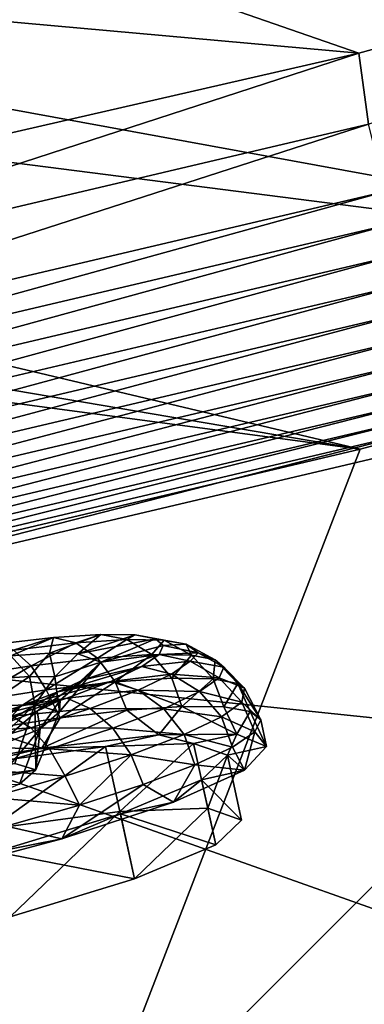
# Model space of a CAD drawing. Header units: metres. Extents: x 0 to 1651, y -1070 to 0.
# Tile 22 of 109: x 611 to 637, y -908 to -834. Entities that reach past the tile are written whole.
import ezdxf

# ---------------------------------------------------------------- set-up
doc = ezdxf.new("R2010")
doc.units = ezdxf.units.M

msp = doc.modelspace()

# ---------------------------------------------------------------- linework, layer by layer
at = {"layer": 'None'}
for points in [[(636.680481, -836.68634, -403), (694.077942, -820.897461, -403), (455.149963, -773.877625, -403)], [(455.149963, -773.877625, -403), (495.199585, -823.980286, -403), (636.680481, -836.68634, -403)], [(777.389954, -824.316711, -406), (724.750854, -841.593079, -406), (440.794678, -786.374756, -406)], [(440.794678, -786.374756, -406), (724.750854, -841.593079, -406), (450.584564, -799.842957, -406)], [(724.750854, -841.593079, -406), (460.835541, -813.483276, -406), (450.584564, -799.842957, -406)], [(724.750854, -841.593079, -406), (682.642212, -854.043579, -406), (460.835541, -813.483276, -406)], [(682.642212, -854.043579, -406), (471.364014, -827.031738, -406), (460.835541, -813.483276, -406)], [(694.077942, -820.897461, -403), (636.680481, -836.68634, -403), (637.396057, -841.998535, -402.52005)], [(495.199585, -823.980286, -403), (556.248596, -855.120728, -403), (636.680481, -836.68634, -403)], [(682.642212, -854.043579, -406), (636.776367, -866.25531, -406), (471.364014, -827.031738, -406)], [(636.776367, -866.25531, -406), (481.750244, -839.967041, -406), (471.364014, -827.031738, -406)], [(636.680481, -836.68634, -403), (556.248596, -855.120728, -403), (575.57605, -856.525452, -402.52005)], [(637.396057, -841.998535, -402.52005), (636.680481, -836.68634, -403), (575.57605, -856.525452, -402.52005)], [(481.750244, -839.967041, -406), (636.776367, -866.25531, -406), (487.004303, -846.355835, -406)], [(575.57605, -856.525452, -402.52005), (576.663025, -861.587158, -401.100159), (637.396057, -841.998535, -402.52005)], [(576.663025, -861.587158, -401.100159), (638.676758, -847.014648, -401.100159), (637.396057, -841.998535, -402.52005)], [(636.776367, -866.25531, -406), (590.582947, -877.16272, -406), (487.004303, -846.355835, -406)], [(576.663025, -861.587158, -401.100159), (577.181702, -864.002136, -400.048401), (638.676758, -847.014648, -401.100159)], [(577.181702, -864.002136, -400.048401), (639.287842, -849.407898, -400.048401), (638.676758, -847.014648, -401.100159)], [(577.181702, -864.002136, -400.048401), (577.678101, -866.313721, -398.780426), (639.287842, -849.407898, -400.048401)], [(577.678101, -866.313721, -398.780426), (639.872742, -851.69873, -398.780426), (639.287842, -849.407898, -400.048401)], [(577.678101, -866.313721, -398.780426), (578.148621, -868.504761, -397.307617), (639.872742, -851.69873, -398.780426)], [(639.872742, -851.69873, -398.780426), (578.148621, -868.504761, -397.307617), (640.427124, -853.870056, -397.307617)], [(640.427124, -853.870056, -397.307617), (578.148621, -868.504761, -397.307617), (578.5896, -870.558105, -395.641296)], [(578.5896, -870.558105, -395.641296), (640.946716, -855.904968, -395.641296), (640.427124, -853.870056, -397.307617)], [(687.702698, -902.677124, -63), (615.638672, -920.923889, -63), (682.642212, -854.043579, -406)], [(615.638672, -920.923889, -63), (636.776367, -866.25531, -406), (682.642212, -854.043579, -406)], [(578.997437, -872.457214, -393.793457), (640.946716, -855.904968, -395.641296), (578.5896, -870.558105, -395.641296)], [(641.427246, -857.786987, -393.793457), (640.946716, -855.904968, -395.641296), (578.997437, -872.457214, -393.793457)], [(641.427246, -857.786987, -393.793457), (578.997437, -872.457214, -393.793457), (579.369141, -874.18811, -391.779236)], [(641.865234, -859.502319, -391.779236), (641.427246, -857.786987, -393.793457), (579.369141, -874.18811, -391.779236)], [(641.865234, -859.502319, -391.779236), (579.369141, -874.18811, -391.779236), (579.701843, -875.737488, -389.61441)], [(642.257263, -861.03772, -389.61441), (641.865234, -859.502319, -391.779236), (579.701843, -875.737488, -389.61441)], [(642.257263, -861.03772, -389.61441), (579.701843, -875.737488, -389.61441), (579.992737, -877.091919, -387.314758)], [(642.599976, -862.379944, -387.314758), (642.257263, -861.03772, -389.61441), (579.992737, -877.091919, -387.314758)], [(642.599976, -862.379944, -387.314758), (579.992737, -877.091919, -387.314758), (580.239075, -878.239136, -384.897552)], [(642.890198, -863.516846, -384.897552), (642.599976, -862.379944, -387.314758), (580.239075, -878.239136, -384.897552)], [(642.890198, -863.516846, -384.897552), (580.239075, -878.239136, -384.897552), (580.439209, -879.171082, -382.385681)], [(643.126038, -864.44043, -382.385681), (642.890198, -863.516846, -384.897552), (580.439209, -879.171082, -382.385681)], [(580.439209, -879.171082, -382.385681), (580.733521, -880.355408, -377.175201), (643.126038, -864.44043, -382.385681)], [(580.733521, -880.355408, -377.175201), (643.46759, -865.614624, -377.175201), (643.126038, -864.44043, -382.385681)], [(709.468689, -893.793701, -60), (643.46759, -865.614624, -377.175201), (580.733521, -880.355408, -377.175201)], [(636.776367, -866.25531, -406), (615.638672, -920.923889, -63), (590.582947, -877.16272, -406)], [(615.638672, -920.923889, -63), (543.202576, -935.981506, -63), (590.582947, -877.16272, -406)], [(580.733521, -880.355408, -377.175201), (606.657959, -920.294556, -60), (658.267761, -907.837219, -60)], [(658.267761, -907.837219, -60), (709.468689, -893.793701, -60), (580.733521, -880.355408, -377.175201)], [(615.638672, -920.923889, -63), (687.702698, -902.677124, -63), (691.852539, -985.91217, -63)]]:
    msp.add_3dface(points, dxfattribs=at)
at = {"layer": 'None012310'}
for points in [[(609.553894, -880.818054, -269.924927), (610.660034, -881.684143, -263.097076), (613.852356, -880.316406, -266.453857)], [(609.553894, -880.818054, -269.924927), (613.852356, -880.316406, -266.453857), (610.876831, -881.258118, -271.860352)], [(610.660034, -881.684143, -263.097076), (613.557739, -881.492676, -259.589233), (613.852356, -880.316406, -266.453857)], [(613.852356, -880.316406, -266.453857), (615.525085, -880.715637, -268.106842), (610.876831, -881.258118, -271.860352)], [(613.557739, -881.492676, -259.589233), (617.382385, -880.08313, -262.180542), (613.852356, -880.316406, -266.453857)], [(613.557739, -881.492676, -259.589233), (615.665344, -881.52655, -255.659607), (617.382385, -880.08313, -262.180542)], [(613.852356, -880.316406, -266.453857), (617.382385, -880.08313, -262.180542), (615.525085, -880.715637, -268.106842)], [(617.382385, -880.08313, -262.180542), (619.342346, -880.463379, -263.485809), (615.525085, -880.715637, -268.106842)], [(615.665344, -881.52655, -255.659607), (619.949951, -880.12439, -257.393372), (617.382385, -880.08313, -262.180542)], [(615.665344, -881.52655, -255.659607), (621.489075, -880.413574, -252.418457), (619.949951, -880.12439, -257.393372)], [(617.39447, -882.163879, -247.58345), (621.489075, -880.413574, -252.418457), (615.665344, -881.52655, -255.659607)], [(617.382385, -880.08313, -262.180542), (619.949951, -880.12439, -257.393372), (619.342346, -880.463379, -263.485809)], [(617.39447, -882.163879, -247.58345), (622.056396, -880.900818, -247.55481), (621.489075, -880.413574, -252.418457)], [(619.949951, -880.12439, -257.393372), (622.118835, -880.507996, -258.309113), (619.342346, -880.463379, -263.485809)], [(621.489075, -880.413574, -252.418457), (622.118835, -880.507996, -258.309113), (619.949951, -880.12439, -257.393372)], [(622.056396, -880.900818, -247.55481), (623.783142, -880.82074, -252.929413), (621.489075, -880.413574, -252.418457)], [(621.489075, -880.413574, -252.418457), (623.783142, -880.82074, -252.929413), (622.118835, -880.507996, -258.309113)], [(615.525085, -880.715637, -268.106842), (612.193604, -882.435608, -273.632385), (610.876831, -881.258118, -271.860352)], [(617.143921, -881.857849, -269.634888), (612.193604, -882.435608, -273.632385), (615.525085, -880.715637, -268.106842)], [(615.525085, -880.715637, -268.106842), (619.342346, -880.463379, -263.485809), (617.143921, -881.857849, -269.634888)], [(619.342346, -880.463379, -263.485809), (621.209351, -881.589172, -264.713501), (617.143921, -881.857849, -269.634888)], [(621.745239, -881.579773, -242.690994), (622.056396, -880.900818, -247.55481), (617.39447, -882.163879, -247.58345)], [(619.342346, -880.463379, -263.485809), (622.118835, -880.507996, -258.309113), (621.209351, -881.589172, -264.713501)], [(622.118835, -880.507996, -258.309113), (624.16626, -881.636719, -259.200317), (621.209351, -881.589172, -264.713501)], [(624.673035, -881.450439, -247.689606), (622.056396, -880.900818, -247.55481), (621.745239, -881.579773, -242.690994)], [(622.056396, -880.900818, -247.55481), (624.673035, -881.450439, -247.689606), (623.783142, -880.82074, -252.929413)], [(623.783142, -880.82074, -252.929413), (624.16626, -881.636719, -259.200317), (622.118835, -880.507996, -258.309113)], [(624.673035, -881.450439, -247.689606), (625.938782, -881.969788, -253.470947), (623.783142, -880.82074, -252.929413)], [(623.783142, -880.82074, -252.929413), (625.938782, -881.969788, -253.470947), (624.16626, -881.636719, -259.200317)], [(610.876831, -881.258118, -271.860352), (612.193604, -882.435608, -273.632385), (606.690979, -883.277344, -276.487823)], [(609.455139, -883.388489, -261.717316), (612.067261, -883.215881, -258.555267), (610.660034, -881.684143, -263.097076)], [(612.067261, -883.215881, -258.555267), (613.557739, -881.492676, -259.589233), (610.660034, -881.684143, -263.097076)], [(612.067261, -883.215881, -258.555267), (613.967102, -883.246399, -255.012985), (613.557739, -881.492676, -259.589233)], [(613.310425, -884.231812, -274.968994), (612.193604, -882.435608, -273.632385), (617.143921, -881.857849, -269.634888)], [(618.467468, -883.629883, -270.804626), (613.310425, -884.231812, -274.968994), (617.143921, -881.857849, -269.634888)], [(613.967102, -883.246399, -255.012985), (615.665344, -881.52655, -255.659607), (613.557739, -881.492676, -259.589233)], [(613.967102, -883.246399, -255.012985), (617.39447, -882.163879, -247.58345), (615.665344, -881.52655, -255.659607)], [(617.39447, -882.163879, -247.58345), (616.09082, -883.463013, -239.506744), (621.745239, -881.579773, -242.690994)], [(616.09082, -883.463013, -239.506744), (620.468201, -882.483459, -237.715576), (621.745239, -881.579773, -242.690994)], [(617.143921, -881.857849, -269.634888), (621.209351, -881.589172, -264.713501), (618.467468, -883.629883, -270.804626)], [(621.209351, -881.589172, -264.713501), (622.702576, -883.350037, -265.677765), (618.467468, -883.629883, -270.804626)], [(621.745239, -881.579773, -242.690994), (620.468201, -882.483459, -237.715576), (624.060181, -882.081787, -242.410431)], [(621.209351, -881.589172, -264.713501), (624.16626, -881.636719, -259.200317), (622.702576, -883.350037, -265.677765)], [(624.060181, -882.081787, -242.410431), (624.673035, -881.450439, -247.689606), (621.745239, -881.579773, -242.690994)], [(624.16626, -881.636719, -259.200317), (625.782959, -883.399536, -259.934418), (622.702576, -883.350037, -265.677765)], [(626.592163, -882.530945, -247.86969), (624.673035, -881.450439, -247.689606), (624.060181, -882.081787, -242.410431)], [(625.938782, -881.969788, -253.470947), (625.782959, -883.399536, -259.934418), (624.16626, -881.636719, -259.200317)], [(624.673035, -881.450439, -247.689606), (626.592163, -882.530945, -247.86969), (625.938782, -881.969788, -253.470947)], [(612.193604, -882.435608, -273.632385), (607.578125, -885.108704, -277.943665), (606.690979, -883.277344, -276.487823)], [(612.193604, -882.435608, -273.632385), (613.310425, -884.231812, -274.968994), (607.578125, -885.108704, -277.943665)], [(614.305847, -885.85968, -247.945175), (617.39447, -882.163879, -247.58345), (613.967102, -883.246399, -255.012985)], [(616.09082, -883.463013, -239.506744), (614.190186, -884.37146, -235.576401), (620.468201, -882.483459, -237.715576)], [(614.190186, -884.37146, -235.576401), (618.152832, -883.590088, -232.927536), (620.468201, -882.483459, -237.715576)], [(614.350586, -884.992004, -240.452316), (617.39447, -882.163879, -247.58345), (614.305847, -885.85968, -247.945175)], [(616.09082, -883.463013, -239.506744), (617.39447, -882.163879, -247.58345), (614.350586, -884.992004, -240.452316)], [(620.468201, -882.483459, -237.715576), (618.152832, -883.590088, -232.927536), (622.67926, -883.059021, -237.030182)], [(620.468201, -882.483459, -237.715576), (622.67926, -883.059021, -237.030182), (624.060181, -882.081787, -242.410431)], [(624.060181, -882.081787, -242.410431), (622.67926, -883.059021, -237.030182), (626.233826, -883.312805, -242.26825)], [(626.233826, -883.312805, -242.26825), (626.592163, -882.530945, -247.86969), (624.060181, -882.081787, -242.410431)], [(625.938782, -881.969788, -253.470947), (627.629517, -883.746521, -253.965851), (625.782959, -883.399536, -259.934418)], [(626.592163, -882.530945, -247.86969), (627.629517, -883.746521, -253.965851), (625.938782, -881.969788, -253.470947)], [(628.138855, -884.09259, -248.097641), (626.592163, -882.530945, -247.86969), (626.233826, -883.312805, -242.26825)], [(626.592163, -882.530945, -247.86969), (628.138855, -884.09259, -248.097641), (627.629517, -883.746521, -253.965851)], [(608.730713, -885.462524, -260.788177), (612.067261, -883.215881, -258.555267), (609.455139, -883.388489, -261.717316)], [(608.730713, -885.462524, -260.788177), (612.4646, -885.306458, -255.546478), (612.067261, -883.215881, -258.555267)], [(612.4646, -885.306458, -255.546478), (613.967102, -883.246399, -255.012985), (612.067261, -883.215881, -258.555267)], [(612.4646, -885.306458, -255.546478), (614.305847, -885.85968, -247.945175), (613.967102, -883.246399, -255.012985)], [(618.152832, -883.590088, -232.927536), (620.175476, -884.255737, -231.852524), (622.67926, -883.059021, -237.030182)], [(618.467468, -883.629883, -270.804626), (622.702576, -883.350037, -265.677765), (623.458923, -885.467896, -266.537537)], [(622.67926, -883.059021, -237.030182), (620.175476, -884.255737, -231.852524), (624.763123, -884.353516, -236.538284)], [(622.67926, -883.059021, -237.030182), (624.763123, -884.353516, -236.538284), (626.233826, -883.312805, -242.26825)], [(622.702576, -883.350037, -265.677765), (625.782959, -883.399536, -259.934418), (623.458923, -885.467896, -266.537537)], [(626.233826, -883.312805, -242.26825), (624.763123, -884.353516, -236.538284), (627.93689, -885.14563, -242.295456)], [(627.93689, -885.14563, -242.295456), (628.138855, -884.09259, -248.097641), (626.233826, -883.312805, -242.26825)], [(614.190186, -884.37146, -235.576401), (611.477295, -885.404114, -232.067566), (618.152832, -883.590088, -232.927536)], [(611.477295, -885.404114, -232.067566), (614.8479, -884.848145, -228.653), (618.152832, -883.590088, -232.927536)], [(614.190186, -884.37146, -235.576401), (616.09082, -883.463013, -239.506744), (612.637329, -885.810913, -236.909378)], [(612.637329, -885.810913, -236.909378), (616.09082, -883.463013, -239.506744), (614.350586, -884.992004, -240.452316)], [(618.467468, -883.629883, -270.804626), (614.361633, -886.32196, -275.537018), (613.310425, -884.231812, -274.968994)], [(619.334961, -885.746582, -271.480621), (614.361633, -886.32196, -275.537018), (618.467468, -883.629883, -270.804626)], [(618.152832, -883.590088, -232.927536), (614.8479, -884.848145, -228.653), (620.175476, -884.255737, -231.852524)], [(623.458923, -885.467896, -266.537537), (619.334961, -885.746582, -271.480621), (618.467468, -883.629883, -270.804626)], [(623.458923, -885.467896, -266.537537), (625.782959, -883.399536, -259.934418), (626.575073, -885.496582, -260.897736)], [(625.782959, -883.399536, -259.934418), (627.629517, -883.746521, -253.965851), (626.575073, -885.496582, -260.897736)], [(626.575073, -885.496582, -260.897736), (627.629517, -883.746521, -253.965851), (628.563721, -885.831543, -254.777924)], [(627.629517, -883.746521, -253.965851), (629.34845, -886.459961, -248.413315), (628.563721, -885.831543, -254.777924)], [(628.138855, -884.09259, -248.097641), (629.34845, -886.459961, -248.413315), (627.629517, -883.746521, -253.965851)], [(627.93689, -885.14563, -242.295456), (629.34845, -886.459961, -248.413315), (628.138855, -884.09259, -248.097641)], [(613.310425, -884.231812, -274.968994), (608.730225, -887.171936, -278.550873), (607.578125, -885.108704, -277.943665)], [(610.732361, -886.182251, -225.18042), (614.8479, -884.848145, -228.653), (608.098938, -886.499268, -229.217026)], [(614.8479, -884.848145, -228.653), (611.477295, -885.404114, -232.067566), (608.098938, -886.499268, -229.217026)], [(614.361633, -886.32196, -275.537018), (608.730225, -887.171936, -278.550873), (613.310425, -884.231812, -274.968994)], [(611.477295, -885.404114, -232.067566), (614.190186, -884.37146, -235.576401), (610.191833, -886.741821, -233.746399)], [(610.191833, -886.741821, -233.746399), (614.190186, -884.37146, -235.576401), (612.637329, -885.810913, -236.909378)], [(616.601624, -885.616089, -227.230179), (614.8479, -884.848145, -228.653), (610.732361, -886.182251, -225.18042)], [(614.8479, -884.848145, -228.653), (616.601624, -885.616089, -227.230179), (620.175476, -884.255737, -231.852524)], [(620.175476, -884.255737, -231.852524), (616.601624, -885.616089, -227.230179), (622.096619, -885.628052, -231.024094)], [(620.175476, -884.255737, -231.852524), (622.096619, -885.628052, -231.024094), (624.763123, -884.353516, -236.538284)], [(624.763123, -884.353516, -236.538284), (622.096619, -885.628052, -231.024094), (626.404724, -886.229797, -236.326263)], [(624.763123, -884.353516, -236.538284), (626.404724, -886.229797, -236.326263), (627.93689, -885.14563, -242.295456)], [(608.098938, -886.499268, -229.217026), (611.477295, -885.404114, -232.067566), (607.146484, -887.729004, -231.176849)], [(607.146484, -887.729004, -231.176849), (611.477295, -885.404114, -232.067566), (610.191833, -886.741821, -233.746399)], [(610.963501, -889.709839, -254.903915), (612.4646, -885.306458, -255.546478), (607.765625, -889.843018, -259.396912)], [(612.4646, -885.306458, -255.546478), (608.730713, -885.462524, -260.788177), (607.765625, -889.843018, -259.396912)], [(610.963501, -889.709839, -254.903915), (612.532104, -890.182617, -248.416702), (612.4646, -885.306458, -255.546478)], [(612.532104, -890.182617, -248.416702), (614.305847, -885.85968, -247.945175), (612.4646, -885.306458, -255.546478)], [(612.86499, -887.129089, -240.343277), (612.637329, -885.810913, -236.909378), (614.350586, -884.992004, -240.452316)], [(614.305847, -885.85968, -247.945175), (612.86499, -887.129089, -240.343277), (614.350586, -884.992004, -240.452316)], [(619.334961, -885.746582, -271.480621), (623.458923, -885.467896, -266.537537), (621.717163, -887.575745, -269.63266)], [(621.717163, -887.575745, -269.63266), (623.458923, -885.467896, -266.537537), (627.552124, -887.5354, -259.821289)], [(623.458923, -885.467896, -266.537537), (626.575073, -885.496582, -260.897736), (627.552124, -887.5354, -259.821289)], [(626.404724, -886.229797, -236.326263), (628.898987, -887.357605, -242.048477), (627.93689, -885.14563, -242.295456)], [(627.552124, -887.5354, -259.821289), (626.575073, -885.496582, -260.897736), (628.563721, -885.831543, -254.777924)], [(628.898987, -887.357605, -242.048477), (629.34845, -886.459961, -248.413315), (627.93689, -885.14563, -242.295456)], [(610.732361, -886.182251, -225.18042), (606.084961, -887.507874, -222.699295), (612.151184, -887.058838, -223.475037)], [(608.730225, -887.171936, -278.550873), (614.361633, -886.32196, -275.537018), (612.981689, -888.566772, -276.914154)], [(612.86499, -887.129089, -240.343277), (609.407227, -888.542114, -235.100296), (612.637329, -885.810913, -236.909378)], [(609.407227, -888.542114, -235.100296), (610.191833, -886.741821, -233.746399), (612.637329, -885.810913, -236.909378)], [(612.151184, -887.058838, -223.475037), (616.601624, -885.616089, -227.230179), (610.732361, -886.182251, -225.18042)], [(618.290466, -887.076843, -226.101288), (616.601624, -885.616089, -227.230179), (612.151184, -887.058838, -223.475037)], [(614.305847, -885.85968, -247.945175), (612.532104, -890.182617, -248.416702), (612.86499, -887.129089, -240.343277)], [(612.981689, -888.566772, -276.914154), (614.361633, -886.32196, -275.537018), (619.334961, -885.746582, -271.480621)], [(612.981689, -888.566772, -276.914154), (619.334961, -885.746582, -271.480621), (621.717163, -887.575745, -269.63266)], [(616.601624, -885.616089, -227.230179), (618.290466, -887.076843, -226.101288), (622.096619, -885.628052, -231.024094)], [(622.096619, -885.628052, -231.024094), (618.290466, -887.076843, -226.101288), (623.626892, -887.557495, -230.581879)], [(622.096619, -885.628052, -231.024094), (623.626892, -887.557495, -230.581879), (626.404724, -886.229797, -236.326263)], [(623.626892, -887.557495, -230.581879), (627.232727, -888.490051, -235.928009), (626.404724, -886.229797, -236.326263)], [(627.232727, -888.490051, -235.928009), (628.898987, -887.357605, -242.048477), (626.404724, -886.229797, -236.326263)], [(629.782715, -888.4505, -248.663391), (627.552124, -887.5354, -259.821289), (628.563721, -885.831543, -254.777924)], [(629.34845, -886.459961, -248.413315), (629.782715, -888.4505, -248.663391), (628.563721, -885.831543, -254.777924)], [(612.151184, -887.058838, -223.475037), (606.084961, -887.507874, -222.699295), (607.125671, -888.49231, -220.792023)], [(613.55072, -888.613342, -222.102066), (612.151184, -887.058838, -223.475037), (607.125671, -888.49231, -220.792023)], [(613.55072, -888.613342, -222.102066), (618.290466, -887.076843, -226.101288), (612.151184, -887.058838, -223.475037)], [(628.898987, -887.357605, -242.048477), (629.782715, -888.4505, -248.663391), (629.34845, -886.459961, -248.413315)], [(602.399231, -890.388916, -280.787476), (608.730225, -887.171936, -278.550873), (612.981689, -888.566772, -276.914154)], [(608.344055, -892.475952, -237.434906), (609.407227, -888.542114, -235.100296), (612.86499, -887.129089, -240.343277)], [(612.86499, -887.129089, -240.343277), (611.305237, -891.26532, -241.929001), (608.344055, -892.475952, -237.434906)], [(612.532104, -890.182617, -248.416702), (611.305237, -891.26532, -241.929001), (612.86499, -887.129089, -240.343277)], [(612.981689, -888.566772, -276.914154), (621.717163, -887.575745, -269.63266), (617.752075, -888.441772, -269.624817)], [(619.661865, -889.066833, -225.453552), (618.290466, -887.076843, -226.101288), (613.55072, -888.613342, -222.102066)], [(617.752075, -888.441772, -269.624817), (621.717163, -887.575745, -269.63266), (624.331421, -888.2146, -260.007813)], [(618.290466, -887.076843, -226.101288), (619.661865, -889.066833, -225.453552), (623.626892, -887.557495, -230.581879)], [(619.661865, -889.066833, -225.453552), (624.413635, -889.813721, -230.28714), (623.626892, -887.557495, -230.581879)], [(621.717163, -887.575745, -269.63266), (627.552124, -887.5354, -259.821289), (624.331421, -888.2146, -260.007813)], [(624.413635, -889.813721, -230.28714), (627.232727, -888.490051, -235.928009), (623.626892, -887.557495, -230.581879)], [(624.331421, -888.2146, -260.007813), (627.552124, -887.5354, -259.821289), (626.851685, -889.090027, -248.662857)], [(627.552124, -887.5354, -259.821289), (629.782715, -888.4505, -248.663391), (626.851685, -889.090027, -248.662857)], [(627.232727, -888.490051, -235.928009), (628.139893, -890.210815, -237.504807), (628.898987, -887.357605, -242.048477)], [(628.139893, -890.210815, -237.504807), (629.782715, -888.4505, -248.663391), (628.898987, -887.357605, -242.048477)], [(608.198608, -890.139954, -219.244659), (613.55072, -888.613342, -222.102066), (607.125671, -888.49231, -220.792023)], [(608.115295, -889.737061, -276.049744), (612.981689, -888.566772, -276.914154), (617.752075, -888.441772, -269.624817)], [(608.115295, -889.737061, -276.049744), (617.752075, -888.441772, -269.624817), (609.173096, -894.585754, -276.658905)], [(617.752075, -888.441772, -269.624817), (618.809937, -893.290466, -270.233978), (609.173096, -894.585754, -276.658905)], [(617.752075, -888.441772, -269.624817), (624.331421, -888.2146, -260.007813), (618.809937, -893.290466, -270.233978)], [(624.331421, -888.2146, -260.007813), (625.389282, -893.063293, -260.616974), (618.809937, -893.290466, -270.233978)], [(624.331421, -888.2146, -260.007813), (626.851685, -889.090027, -248.662857), (625.389282, -893.063293, -260.616974)], [(628.139893, -890.210815, -237.504807), (627.232727, -888.490051, -235.928009), (624.413635, -889.813721, -230.28714)], [(626.851685, -889.090027, -248.662857), (629.782715, -888.4505, -248.663391), (628.139893, -890.210815, -237.504807)], [(602.399231, -890.388916, -280.787476), (612.981689, -888.566772, -276.914154), (608.115295, -889.737061, -276.049744)], [(614.724243, -890.667419, -221.287369), (613.55072, -888.613342, -222.102066), (608.198608, -890.139954, -219.244659)], [(614.724243, -890.667419, -221.287369), (619.661865, -889.066833, -225.453552), (613.55072, -888.613342, -222.102066)], [(615.790527, -892.82605, -221.28447), (619.661865, -889.066833, -225.453552), (614.724243, -890.667419, -221.287369)], [(615.790527, -892.82605, -221.28447), (620.550049, -891.277832, -225.342606), (619.661865, -889.066833, -225.453552)], [(620.550049, -891.277832, -225.342606), (624.413635, -889.813721, -230.28714), (619.661865, -889.066833, -225.453552)], [(626.851685, -889.090027, -248.662857), (628.139893, -890.210815, -237.504807), (624.929077, -890.934875, -237.317108)], [(627.909485, -893.938782, -249.272003), (626.851685, -889.090027, -248.662857), (624.929077, -890.934875, -237.317108)], [(626.851685, -889.090027, -248.662857), (627.909485, -893.938782, -249.272003), (625.389282, -893.063293, -260.616974)], [(610.963501, -889.709839, -254.903915), (606.044983, -891.07959, -252.542297), (612.532104, -890.182617, -248.416702)], [(622.821777, -892.603882, -227.691406), (624.413635, -889.813721, -230.28714), (620.550049, -891.277832, -225.342606)], [(622.821777, -892.603882, -227.691406), (628.139893, -890.210815, -237.504807), (624.413635, -889.813721, -230.28714)], [(606.044983, -891.07959, -252.542297), (607.036194, -891.381775, -248.415726), (612.532104, -890.182617, -248.416702)], [(612.532104, -890.182617, -248.416702), (607.036194, -891.381775, -248.415726), (611.305237, -891.26532, -241.929001)], [(609.148682, -892.257813, -218.310669), (614.724243, -890.667419, -221.287369), (608.198608, -890.139954, -219.244659)], [(609.148682, -892.257813, -218.310669), (615.790527, -892.82605, -221.28447), (614.724243, -890.667419, -221.287369)], [(628.139893, -890.210815, -237.504807), (622.821777, -892.603882, -227.691406), (624.929077, -890.934875, -237.317108)], [(614.46991, -895.341125, -220.40686), (620.550049, -891.277832, -225.342606), (615.790527, -892.82605, -221.28447)], [(614.46991, -895.341125, -220.40686), (622.821777, -892.603882, -227.691406), (620.550049, -891.277832, -225.342606)], [(624.929077, -890.934875, -237.317108), (622.821777, -892.603882, -227.691406), (618.856323, -893.468201, -227.697845)], [(625.986877, -895.783569, -237.926254), (624.929077, -890.934875, -237.317108), (618.856323, -893.468201, -227.697845)], [(625.986877, -895.783569, -237.926254), (627.909485, -893.938782, -249.272003), (624.929077, -890.934875, -237.317108)], [(610.317871, -894.398865, -218.268631), (615.790527, -892.82605, -221.28447), (609.148682, -892.257813, -218.310669)], [(610.317871, -894.398865, -218.268631), (614.46991, -895.341125, -220.40686), (615.790527, -892.82605, -221.28447)], [(622.821777, -892.603882, -227.691406), (614.46991, -895.341125, -220.40686), (618.856323, -893.468201, -227.697845)], [(609.173096, -894.585754, -276.658905), (618.809937, -893.290466, -270.233978), (610.615845, -901.153076, -221.878662)], [(618.856323, -893.468201, -227.697845), (614.46991, -895.341125, -220.40686), (609.558044, -896.304382, -221.269516)], [(619.914185, -898.316895, -228.306992), (618.856323, -893.468201, -227.697845), (609.558044, -896.304382, -221.269516)], [(610.615845, -901.153076, -221.878662), (618.809937, -893.290466, -270.233978), (619.914185, -898.316895, -228.306992)], [(618.809937, -893.290466, -270.233978), (625.389282, -893.063293, -260.616974), (619.914185, -898.316895, -228.306992)], [(619.914185, -898.316895, -228.306992), (625.986877, -895.783569, -237.926254), (618.856323, -893.468201, -227.697845)], [(619.914185, -898.316895, -228.306992), (625.389282, -893.063293, -260.616974), (625.986877, -895.783569, -237.926254)], [(625.389282, -893.063293, -260.616974), (627.909485, -893.938782, -249.272003), (625.986877, -895.783569, -237.926254)], [(604.091553, -898.092407, -216.529755), (614.46991, -895.341125, -220.40686), (610.317871, -894.398865, -218.268631)], [(614.46991, -895.341125, -220.40686), (604.091553, -898.092407, -216.529755), (609.558044, -896.304382, -221.269516)], [(610.615845, -901.153076, -221.878662), (619.914185, -898.316895, -228.306992), (609.558044, -896.304382, -221.269516)]]:
    msp.add_3dface(points, dxfattribs=at)

doc.saveas('drawing.dxf')
